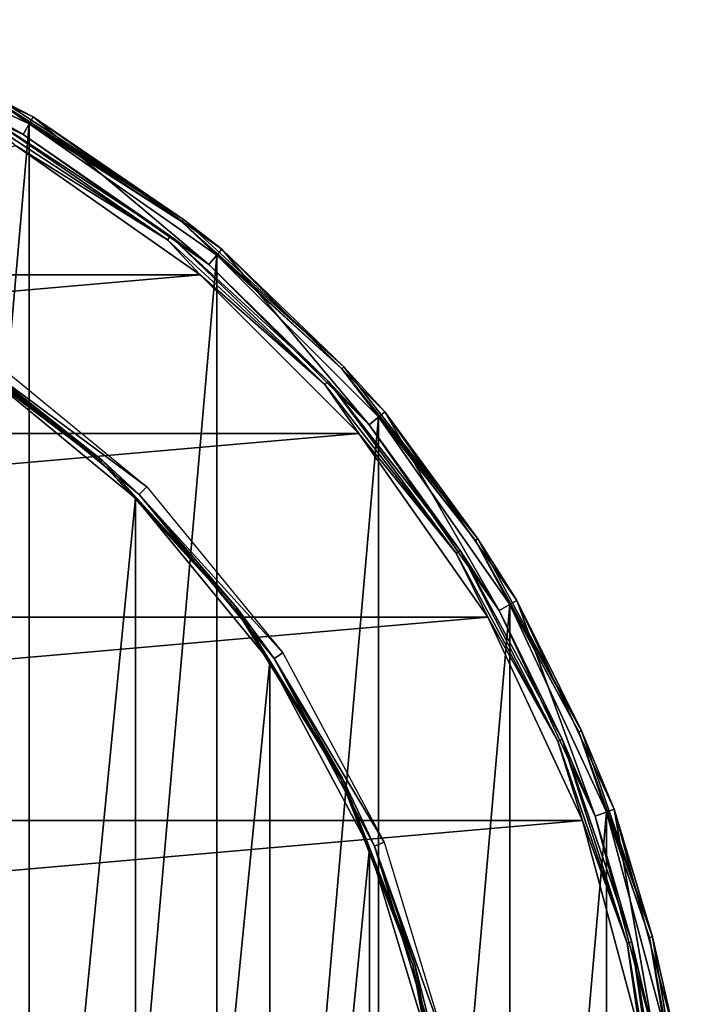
# Model space of a CAD drawing. Header units: millimetres. Extents: x -80 to 80, y -103 to 109.
# Tile 19 of 19: x 24 to 50, y 69 to 106. Entities that reach past the tile are written whole.
import ezdxf

# ---------------------------------------------------------------- set-up
doc = ezdxf.new("R2010")
doc.units = ezdxf.units.MM
doc.header["$LTSCALE"] = 65.185185
for name, color, linetype in [('20', 7, 'CONTINUOUS'), ('21', 7, 'CONTINUOUS'), ('23', 7, 'CONTINUOUS'), ('25', 7, 'CONTINUOUS'), ('27', 7, 'CONTINUOUS'), ('29', 7, 'CONTINUOUS'), ('30', 7, 'CONTINUOUS'), ('31', 7, 'CONTINUOUS')]:
    doc.layers.add(name, color=color, linetype=linetype)

msp = doc.modelspace()

# ---------------------------------------------------------------- linework, layer by layer
at = {"layer": '20', "color": 7, "linetype": 'CONTINUOUS'}
for points in [[(24.256, 100.884, -72), (-31.183, 96.034, -72), (31.183, 96.034, -72), (24.256, 100.884, -72)], [(31.183, 96.034, -72), (-37.163, 90.054, -72), (37.163, 90.054, -72), (31.183, 96.034, -72)], [(-31.183, 96.034, -72), (-37.163, 90.054, -72), (31.183, 96.034, -72), (-31.183, 96.034, -72)], [(37.163, 90.054, -72), (-42.013, 83.127, -72), (42.013, 83.127, -72), (37.163, 90.054, -72)], [(-37.163, 90.054, -72), (-42.013, 83.127, -72), (37.163, 90.054, -72), (-37.163, 90.054, -72)], [(-42.013, 83.127, -72), (-45.587, 75.463, -72), (42.013, 83.127, -72), (-42.013, 83.127, -72)], [(42.013, 83.127, -72), (-45.587, 75.463, -72), (45.587, 75.463, -72), (42.013, 83.127, -72)], [(45.587, 75.463, -72), (-47.776, 67.295, -72), (47.776, 67.295, -72), (45.587, 75.463, -72)], [(-45.587, 75.463, -72), (-47.776, 67.295, -72), (45.587, 75.463, -72), (-45.587, 75.463, -72)]]:
    msp.add_3dface(points, dxfattribs=at)
at = {"layer": '21', "color": 7, "linetype": 'CONTINUOUS'}
for points in [[(24.739, 101.719, -102), (16.922, 12.376, -102), (16.922, 105.364, -102), (24.739, 101.719, -102)], [(24.739, 16.021, -102), (16.922, 12.376, -102), (24.739, 101.719, -102), (24.739, 16.021, -102)], [(31.803, 96.773, -102), (24.739, 16.021, -102), (24.739, 101.719, -102), (31.803, 96.773, -102)], [(31.803, 20.968, -102), (24.739, 16.021, -102), (31.803, 96.773, -102), (31.803, 20.968, -102)], [(37.902, 90.674, -102), (31.803, 20.968, -102), (31.803, 96.773, -102), (37.902, 90.674, -102)], [(37.902, 27.067, -102), (31.803, 20.968, -102), (37.902, 90.674, -102), (37.902, 27.067, -102)], [(42.849, 83.609, -102), (37.902, 27.067, -102), (37.902, 90.674, -102), (42.849, 83.609, -102)], [(42.849, 34.131, -102), (37.902, 27.067, -102), (42.849, 83.609, -102), (42.849, 34.131, -102)], [(46.494, 75.793, -102), (42.849, 34.131, -102), (42.849, 83.609, -102), (46.494, 75.793, -102)], [(46.494, 41.948, -102), (42.849, 34.131, -102), (46.494, 75.793, -102), (46.494, 41.948, -102)], [(48.726, 67.462, -102), (46.494, 41.948, -102), (46.494, 75.793, -102), (48.726, 67.462, -102)]]:
    msp.add_3dface(points, dxfattribs=at)
at = {"layer": '23', "color": 7, "linetype": 'CONTINUOUS'}
for points in [[(16.763, 104.927, -72.487), (24.506, 101.317, -72.487), (17.025, 105.646, -101.692), (16.763, 104.927, -72.487)], [(17.025, 105.646, -101.692), (24.506, 101.317, -72.487), (24.889, 101.979, -101.692), (17.025, 105.646, -101.692)], [(24.506, 101.317, -72.487), (31.505, 96.416, -72.487), (24.889, 101.979, -101.692), (24.506, 101.317, -72.487)], [(24.889, 101.979, -101.692), (31.505, 96.416, -72.487), (31.996, 97.002, -101.692), (24.889, 101.979, -101.692)], [(31.505, 96.416, -72.487), (37.546, 90.375, -72.487), (31.996, 97.002, -101.692), (31.505, 96.416, -72.487)], [(31.996, 97.002, -101.692), (37.546, 90.375, -72.487), (38.132, 90.867, -101.692), (31.996, 97.002, -101.692)], [(37.546, 90.375, -72.487), (42.446, 83.377, -72.487), (38.132, 90.867, -101.692), (37.546, 90.375, -72.487)], [(38.132, 90.867, -101.692), (42.446, 83.377, -72.487), (43.109, 83.759, -101.692), (38.132, 90.867, -101.692)], [(42.446, 83.377, -72.487), (46.057, 75.634, -72.487), (43.109, 83.759, -101.692), (42.446, 83.377, -72.487)], [(43.109, 83.759, -101.692), (46.057, 75.634, -72.487), (46.776, 75.895, -101.692), (43.109, 83.759, -101.692)], [(46.057, 75.634, -72.487), (48.268, 67.381, -72.487), (46.776, 75.895, -101.692), (46.057, 75.634, -72.487)], [(46.776, 75.895, -101.692), (48.268, 67.381, -72.487), (49.021, 67.514, -101.692), (46.776, 75.895, -101.692)]]:
    msp.add_3dface(points, dxfattribs=at)
at = {"layer": '25', "color": 7, "linetype": 'CONTINUOUS'}
for points in [[(24.506, 101.317, -72.487), (16.763, 104.927, -72.487), (23.294, 101.913, -72.243), (24.506, 101.317, -72.487)], [(23.207, 101.753, -72.065), (29.948, 97.348, -72.065), (23.294, 101.913, -72.243), (23.207, 101.753, -72.065)], [(23.207, 101.753, -72.065), (24.256, 100.884, -72), (29.948, 97.348, -72.065), (23.207, 101.753, -72.065)], [(24.506, 101.317, -72.487), (23.294, 101.913, -72.243), (30.061, 97.492, -72.243), (24.506, 101.317, -72.487)], [(23.294, 101.913, -72.243), (29.948, 97.348, -72.065), (30.061, 97.492, -72.243), (23.294, 101.913, -72.243)], [(31.505, 96.416, -72.487), (24.506, 101.317, -72.487), (30.061, 97.492, -72.243), (31.505, 96.416, -72.487)], [(24.256, 100.884, -72), (31.183, 96.034, -72), (29.948, 97.348, -72.065), (24.256, 100.884, -72)], [(29.948, 97.348, -72.065), (35.873, 91.894, -72.065), (30.061, 97.492, -72.243), (29.948, 97.348, -72.065)], [(29.948, 97.348, -72.065), (31.183, 96.034, -72), (35.873, 91.894, -72.065), (29.948, 97.348, -72.065)], [(31.505, 96.416, -72.487), (30.061, 97.492, -72.243), (36.008, 92.018, -72.243), (31.505, 96.416, -72.487)], [(30.061, 97.492, -72.243), (35.873, 91.894, -72.065), (36.008, 92.018, -72.243), (30.061, 97.492, -72.243)], [(37.546, 90.375, -72.487), (31.505, 96.416, -72.487), (36.008, 92.018, -72.243), (37.546, 90.375, -72.487)], [(31.183, 96.034, -72), (37.163, 90.054, -72), (35.873, 91.894, -72.065), (31.183, 96.034, -72)], [(35.873, 91.894, -72.065), (40.82, 85.539, -72.065), (36.008, 92.018, -72.243), (35.873, 91.894, -72.065)], [(35.873, 91.894, -72.065), (37.163, 90.054, -72), (40.82, 85.539, -72.065), (35.873, 91.894, -72.065)], [(37.546, 90.375, -72.487), (36.008, 92.018, -72.243), (40.972, 85.639, -72.243), (37.546, 90.375, -72.487)], [(36.008, 92.018, -72.243), (40.82, 85.539, -72.065), (40.972, 85.639, -72.243), (36.008, 92.018, -72.243)], [(42.446, 83.377, -72.487), (37.546, 90.375, -72.487), (40.972, 85.639, -72.243), (42.446, 83.377, -72.487)], [(37.163, 90.054, -72), (42.013, 83.127, -72), (40.82, 85.539, -72.065), (37.163, 90.054, -72)], [(40.82, 85.539, -72.065), (44.652, 78.457, -72.065), (40.972, 85.639, -72.243), (40.82, 85.539, -72.065)], [(40.82, 85.539, -72.065), (42.013, 83.127, -72), (44.652, 78.457, -72.065), (40.82, 85.539, -72.065)], [(42.446, 83.377, -72.487), (40.972, 85.639, -72.243), (44.819, 78.53, -72.243), (42.446, 83.377, -72.487)], [(40.972, 85.639, -72.243), (44.652, 78.457, -72.065), (44.819, 78.53, -72.243), (40.972, 85.639, -72.243)], [(42.013, 83.127, -72), (45.587, 75.463, -72), (44.652, 78.457, -72.065), (42.013, 83.127, -72)], [(46.057, 75.634, -72.487), (42.446, 83.377, -72.487), (44.819, 78.53, -72.243), (46.057, 75.634, -72.487)], [(44.652, 78.457, -72.065), (47.267, 70.84, -72.065), (44.819, 78.53, -72.243), (44.652, 78.457, -72.065)], [(44.652, 78.457, -72.065), (45.587, 75.463, -72), (47.267, 70.84, -72.065), (44.652, 78.457, -72.065)], [(46.057, 75.634, -72.487), (44.819, 78.53, -72.243), (47.444, 70.885, -72.243), (46.057, 75.634, -72.487)], [(44.819, 78.53, -72.243), (47.267, 70.84, -72.065), (47.444, 70.885, -72.243), (44.819, 78.53, -72.243)], [(45.587, 75.463, -72), (47.776, 67.295, -72), (47.267, 70.84, -72.065), (45.587, 75.463, -72)], [(48.268, 67.381, -72.487), (46.057, 75.634, -72.487), (47.444, 70.885, -72.243), (48.268, 67.381, -72.487)], [(47.267, 70.84, -72.065), (48.593, 62.897, -72.065), (47.444, 70.885, -72.243), (47.267, 70.84, -72.065)], [(48.268, 67.381, -72.487), (47.444, 70.885, -72.243), (48.774, 62.912, -72.243), (48.268, 67.381, -72.487)], [(47.444, 70.885, -72.243), (48.593, 62.897, -72.065), (48.774, 62.912, -72.243), (47.444, 70.885, -72.243)], [(47.267, 70.84, -72.065), (47.776, 67.295, -72), (48.593, 62.897, -72.065), (47.267, 70.84, -72.065)]]:
    msp.add_3dface(points, dxfattribs=at)
at = {"layer": '27', "color": 7, "linetype": 'CONTINUOUS'}
for points in [[(17.025, 105.646, -101.692), (24.889, 101.979, -101.692), (23.674, 102.615, -101.845), (17.025, 105.646, -101.692)], [(24.739, 101.719, -102), (16.922, 105.364, -102), (23.621, 102.518, -101.959), (24.739, 101.719, -102)], [(23.674, 102.615, -101.845), (30.551, 98.122, -101.845), (23.621, 102.518, -101.959), (23.674, 102.615, -101.845)], [(23.621, 102.518, -101.959), (30.551, 98.122, -101.845), (30.483, 98.035, -101.959), (23.621, 102.518, -101.959)], [(24.739, 101.719, -102), (23.621, 102.518, -101.959), (30.483, 98.035, -101.959), (24.739, 101.719, -102)], [(23.674, 102.615, -101.845), (24.889, 101.979, -101.692), (30.551, 98.122, -101.845), (23.674, 102.615, -101.845)], [(31.803, 96.773, -102), (24.739, 101.719, -102), (30.483, 98.035, -101.959), (31.803, 96.773, -102)], [(24.889, 101.979, -101.692), (31.996, 97.002, -101.692), (30.551, 98.122, -101.845), (24.889, 101.979, -101.692)], [(30.551, 98.122, -101.845), (36.595, 92.558, -101.845), (30.483, 98.035, -101.959), (30.551, 98.122, -101.845)], [(30.483, 98.035, -101.959), (36.595, 92.558, -101.845), (36.514, 92.484, -101.959), (30.483, 98.035, -101.959)], [(31.803, 96.773, -102), (30.483, 98.035, -101.959), (36.514, 92.484, -101.959), (31.803, 96.773, -102)], [(30.551, 98.122, -101.845), (31.996, 97.002, -101.692), (36.595, 92.558, -101.845), (30.551, 98.122, -101.845)], [(31.996, 97.002, -101.692), (38.132, 90.867, -101.692), (36.595, 92.558, -101.845), (31.996, 97.002, -101.692)], [(37.902, 90.674, -102), (31.803, 96.773, -102), (36.514, 92.484, -101.959), (37.902, 90.674, -102)], [(36.595, 92.558, -101.845), (41.641, 86.076, -101.845), (36.514, 92.484, -101.959), (36.595, 92.558, -101.845)], [(36.514, 92.484, -101.959), (41.641, 86.076, -101.845), (41.548, 86.015, -101.959), (36.514, 92.484, -101.959)], [(37.902, 90.674, -102), (36.514, 92.484, -101.959), (41.548, 86.015, -101.959), (37.902, 90.674, -102)], [(36.595, 92.558, -101.845), (38.132, 90.867, -101.692), (41.641, 86.076, -101.845), (36.595, 92.558, -101.845)], [(42.849, 83.609, -102), (37.902, 90.674, -102), (41.548, 86.015, -101.959), (42.849, 83.609, -102)], [(38.132, 90.867, -101.692), (43.109, 83.759, -101.692), (41.641, 86.076, -101.845), (38.132, 90.867, -101.692)], [(41.641, 86.076, -101.845), (45.551, 78.851, -101.845), (41.548, 86.015, -101.959), (41.641, 86.076, -101.845)], [(41.548, 86.015, -101.959), (45.551, 78.851, -101.845), (45.45, 78.806, -101.959), (41.548, 86.015, -101.959)], [(42.849, 83.609, -102), (41.548, 86.015, -101.959), (45.45, 78.806, -101.959), (42.849, 83.609, -102)], [(41.641, 86.076, -101.845), (43.109, 83.759, -101.692), (45.551, 78.851, -101.845), (41.641, 86.076, -101.845)], [(46.494, 75.793, -102), (42.849, 83.609, -102), (45.45, 78.806, -101.959), (46.494, 75.793, -102)], [(43.109, 83.759, -101.692), (46.776, 75.895, -101.692), (45.551, 78.851, -101.845), (43.109, 83.759, -101.692)], [(45.551, 78.851, -101.845), (48.218, 71.081, -101.845), (45.45, 78.806, -101.959), (45.551, 78.851, -101.845)], [(45.45, 78.806, -101.959), (48.218, 71.081, -101.845), (48.111, 71.054, -101.959), (45.45, 78.806, -101.959)], [(46.494, 75.793, -102), (45.45, 78.806, -101.959), (48.111, 71.054, -101.959), (46.494, 75.793, -102)], [(45.551, 78.851, -101.845), (46.776, 75.895, -101.692), (48.218, 71.081, -101.845), (45.551, 78.851, -101.845)], [(48.726, 67.462, -102), (46.494, 75.793, -102), (48.111, 71.054, -101.959), (48.726, 67.462, -102)], [(46.776, 75.895, -101.692), (49.021, 67.514, -101.692), (48.218, 71.081, -101.845), (46.776, 75.895, -101.692)], [(48.218, 71.081, -101.845), (49.57, 62.978, -101.845), (48.111, 71.054, -101.959), (48.218, 71.081, -101.845)], [(48.111, 71.054, -101.959), (49.57, 62.978, -101.845), (49.46, 62.969, -101.959), (48.111, 71.054, -101.959)], [(48.726, 67.462, -102), (48.111, 71.054, -101.959), (49.46, 62.969, -101.959), (48.726, 67.462, -102)], [(48.218, 71.081, -101.845), (49.021, 67.514, -101.692), (49.57, 62.978, -101.845), (48.218, 71.081, -101.845)]]:
    msp.add_3dface(points, dxfattribs=at)
at = {"layer": '29', "color": 7, "linetype": 'CONTINUOUS'}
for points in [[(29.168, 88.038, -88.95), (22.697, 92.838, -104.105), (22.917, 93.168, -88.95), (29.168, 88.038, -88.95)], [(28.887, 87.758, -104.105), (22.697, 92.838, -104.105), (29.168, 88.038, -88.95), (28.887, 87.758, -104.105)], [(34.298, 81.787, -88.95), (28.887, 87.758, -104.105), (29.168, 88.038, -88.95), (34.298, 81.787, -88.95)], [(33.968, 81.567, -104.105), (28.887, 87.758, -104.105), (34.298, 81.787, -88.95), (33.968, 81.567, -104.105)], [(38.11, 74.656, -88.95), (33.968, 81.567, -104.105), (34.298, 81.787, -88.95), (38.11, 74.656, -88.95)], [(37.743, 74.504, -104.105), (33.968, 81.567, -104.105), (38.11, 74.656, -88.95), (37.743, 74.504, -104.105)], [(40.457, 66.918, -88.95), (37.743, 74.504, -104.105), (38.11, 74.656, -88.95), (40.457, 66.918, -88.95)], [(40.068, 66.84, -104.105), (37.743, 74.504, -104.105), (40.457, 66.918, -88.95), (40.068, 66.84, -104.105)]]:
    msp.add_3dface(points, dxfattribs=at)
at = {"layer": '30', "color": 7, "linetype": 'CONTINUOUS'}
for points in [[(28.746, 87.616, -104.3), (22.585, 25.069, -104.3), (22.585, 92.672, -104.3), (28.746, 87.616, -104.3)], [(28.746, 30.124, -104.3), (22.585, 25.069, -104.3), (28.746, 87.616, -104.3), (28.746, 30.124, -104.3)], [(33.801, 81.456, -104.3), (28.746, 30.124, -104.3), (28.746, 87.616, -104.3), (33.801, 81.456, -104.3)], [(33.801, 36.285, -104.3), (28.746, 30.124, -104.3), (33.801, 81.456, -104.3), (33.801, 36.285, -104.3)], [(37.558, 74.428, -104.3), (33.801, 36.285, -104.3), (33.801, 81.456, -104.3), (37.558, 74.428, -104.3)], [(37.558, 43.313, -104.3), (33.801, 36.285, -104.3), (37.558, 74.428, -104.3), (37.558, 43.313, -104.3)], [(39.872, 66.801, -104.3), (37.558, 43.313, -104.3), (37.558, 74.428, -104.3), (39.872, 66.801, -104.3)]]:
    msp.add_3dface(points, dxfattribs=at)
at = {"layer": '31', "color": 7, "linetype": 'CONTINUOUS'}
for points in [[(27.503, 89.04, -104.203), (21.453, 93.518, -104.274), (21.491, 93.58, -104.203), (27.503, 89.04, -104.203)], [(27.454, 88.986, -104.274), (21.453, 93.518, -104.274), (27.503, 89.04, -104.203), (27.454, 88.986, -104.274)], [(27.454, 88.986, -104.274), (22.585, 92.672, -104.3), (21.453, 93.518, -104.274), (27.454, 88.986, -104.274)], [(22.697, 92.838, -104.105), (27.503, 89.04, -104.203), (21.491, 93.58, -104.203), (22.697, 92.838, -104.105)], [(22.697, 92.838, -104.105), (28.887, 87.758, -104.105), (27.503, 89.04, -104.203), (22.697, 92.838, -104.105)], [(28.746, 87.616, -104.3), (22.585, 92.672, -104.3), (27.454, 88.986, -104.274), (28.746, 87.616, -104.3)], [(32.578, 83.472, -104.203), (27.454, 88.986, -104.274), (27.503, 89.04, -104.203), (32.578, 83.472, -104.203)], [(32.52, 83.428, -104.274), (27.454, 88.986, -104.274), (32.578, 83.472, -104.203), (32.52, 83.428, -104.274)], [(32.52, 83.428, -104.274), (28.746, 87.616, -104.3), (27.454, 88.986, -104.274), (32.52, 83.428, -104.274)], [(28.887, 87.758, -104.105), (32.578, 83.472, -104.203), (27.503, 89.04, -104.203), (28.887, 87.758, -104.105)], [(33.801, 81.456, -104.3), (28.746, 87.616, -104.3), (32.52, 83.428, -104.274), (33.801, 81.456, -104.3)], [(28.887, 87.758, -104.105), (33.968, 81.567, -104.105), (32.578, 83.472, -104.203), (28.887, 87.758, -104.105)], [(36.544, 77.067, -104.203), (32.52, 83.428, -104.274), (32.578, 83.472, -104.203), (36.544, 77.067, -104.203)], [(36.479, 77.035, -104.274), (32.52, 83.428, -104.274), (36.544, 77.067, -104.203), (36.479, 77.035, -104.274)], [(36.479, 77.035, -104.274), (33.801, 81.456, -104.3), (32.52, 83.428, -104.274), (36.479, 77.035, -104.274)], [(33.968, 81.567, -104.105), (36.544, 77.067, -104.203), (32.578, 83.472, -104.203), (33.968, 81.567, -104.105)], [(37.558, 74.428, -104.3), (33.801, 81.456, -104.3), (36.479, 77.035, -104.274), (37.558, 74.428, -104.3)], [(33.968, 81.567, -104.105), (37.743, 74.504, -104.105), (36.544, 77.067, -104.203), (33.968, 81.567, -104.105)], [(39.266, 70.042, -104.203), (36.479, 77.035, -104.274), (36.544, 77.067, -104.203), (39.266, 70.042, -104.203)], [(39.196, 70.022, -104.274), (37.558, 74.428, -104.3), (36.479, 77.035, -104.274), (39.196, 70.022, -104.274)], [(39.196, 70.022, -104.274), (36.479, 77.035, -104.274), (39.266, 70.042, -104.203), (39.196, 70.022, -104.274)], [(37.743, 74.504, -104.105), (39.266, 70.042, -104.203), (36.544, 77.067, -104.203), (37.743, 74.504, -104.105)], [(39.872, 66.801, -104.3), (37.558, 74.428, -104.3), (39.196, 70.022, -104.274), (39.872, 66.801, -104.3)], [(37.743, 74.504, -104.105), (40.068, 66.84, -104.105), (39.266, 70.042, -104.203), (37.743, 74.504, -104.105)], [(40.65, 62.637, -104.203), (39.196, 70.022, -104.274), (39.266, 70.042, -104.203), (40.65, 62.637, -104.203)], [(40.577, 62.63, -104.274), (39.872, 66.801, -104.3), (39.196, 70.022, -104.274), (40.577, 62.63, -104.274)], [(40.577, 62.63, -104.274), (39.196, 70.022, -104.274), (40.65, 62.637, -104.203), (40.577, 62.63, -104.274)], [(40.068, 66.84, -104.105), (40.65, 62.637, -104.203), (39.266, 70.042, -104.203), (40.068, 66.84, -104.105)]]:
    msp.add_3dface(points, dxfattribs=at)

doc.saveas('drawing.dxf')
